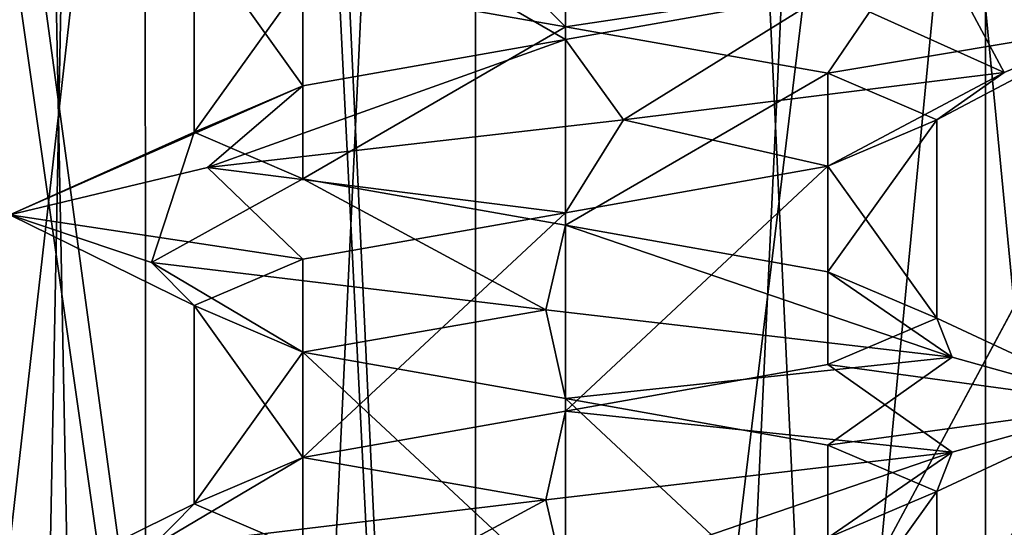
# Model space of a CAD drawing. Header units: millimetres. Extents: x -50 to 50, y -22 to 96.
# Tile 24 of 256: x -23.47 to -20.82, y -8.63 to -7.26. Entities that reach past the tile are written whole.
import ezdxf

# ---------------------------------------------------------------- set-up
doc = ezdxf.new("R2010")
doc.units = ezdxf.units.MM
doc.header["$LTSCALE"] = 65.185185
for name, color, linetype in [('1231', 7, 'CONTINUOUS'), ('1233', 7, 'CONTINUOUS'), ('1292', 7, 'CONTINUOUS'), ('1293', 7, 'CONTINUOUS'), ('1296', 7, 'CONTINUOUS'), ('1297', 7, 'CONTINUOUS'), ('1310', 7, 'CONTINUOUS'), ('1313', 7, 'CONTINUOUS'), ('1316', 7, 'CONTINUOUS'), ('1319', 7, 'CONTINUOUS'), ('3204', 7, 'CONTINUOUS'), ('3205', 7, 'CONTINUOUS'), ('3206', 7, 'CONTINUOUS'), ('3207', 7, 'CONTINUOUS'), ('3350', 7, 'CONTINUOUS'), ('3351', 7, 'CONTINUOUS'), ('3352', 7, 'CONTINUOUS'), ('3353', 7, 'CONTINUOUS'), ('3799', 7, 'CONTINUOUS'), ('3800', 7, 'CONTINUOUS'), ('3801', 7, 'CONTINUOUS'), ('3832', 7, 'CONTINUOUS'), ('3833', 7, 'CONTINUOUS'), ('3933', 7, 'CONTINUOUS'), ('3934', 7, 'CONTINUOUS'), ('3935', 7, 'CONTINUOUS'), ('3966', 7, 'CONTINUOUS'), ('3967', 7, 'CONTINUOUS'), ('474', 7, 'CONTINUOUS'), ('476', 7, 'CONTINUOUS'), ('65', 7, 'CONTINUOUS'), ('9', 7, 'CONTINUOUS')]:
    doc.layers.add(name, color=color, linetype=linetype)

msp = doc.modelspace()

# ---------------------------------------------------------------- linework, layer by layer
at = {"layer": '1231', "color": 7, "linetype": 'CONTINUOUS', "true_color": 0xe0f2ff}
for points in [[(-24, -14, -50), (-23.5, 20.5, -50), (-16.4697, 0, -50), (-24, -14, -50)], [(-24, -14, -50), (-16.4697, 0, -50), (-15.7843, -0.2718, -50), (-24, -14, -50)], [(-15.4715, -0.9394, -50), (-24, -14, -50), (-15.7843, -0.2718, -50), (-15.4715, -0.9394, -50)], [(-10.6231, -11.2872, -50), (-24, -14, -50), (-15.4715, -0.9394, -50), (-10.6231, -11.2872, -50)]]:
    msp.add_3dface(points, dxfattribs=at)
at = {"layer": '1233', "color": 7, "linetype": 'CONTINUOUS', "true_color": 0xe0f2ff}
for points in [[(-23.5, 20.5, 50), (-24, -14, 50), (-16.4697, 0, 50), (-23.5, 20.5, 50)], [(-16.4697, 0, 50), (-24, -14, 50), (-10.6231, -11.2872, 50), (-16.4697, 0, 50)]]:
    msp.add_3dface(points, dxfattribs=at)
at = {"layer": '1292', "color": 7, "linetype": 'CONTINUOUS', "true_color": 0xe0f2ff}
for points in [[(-22, -17.5, -39), (-22, 4.5, -39), (-24.5, -17.5, -39), (-22, -17.5, -39)], [(-24.5, -17.5, -39), (-22, 4.5, -39), (-24.5, 0, -39), (-24.5, -17.5, -39)]]:
    msp.add_3dface(points, dxfattribs=at)
at = {"layer": '1293', "color": 7, "linetype": 'CONTINUOUS', "true_color": 0xe0f2ff}
for points in [[(-19.8787, 4.5, -39.8787), (-22, 4.5, -39), (-19.8787, -17.5, -39.8787), (-19.8787, 4.5, -39.8787)], [(-22, 4.5, -39), (-22, -17.5, -39), (-19.8787, -17.5, -39.8787), (-22, 4.5, -39)]]:
    msp.add_3dface(points, dxfattribs=at)
at = {"layer": '1296', "color": 7, "linetype": 'CONTINUOUS', "true_color": 0xe0f2ff}
for points in [[(-22, 4.5, 39), (-19.8787, 4.5, 39.8787), (-22, -17.5, 39), (-22, 4.5, 39)], [(-22, -17.5, 39), (-19.8787, 4.5, 39.8787), (-19.8787, -17.5, 39.8787), (-22, -17.5, 39)]]:
    msp.add_3dface(points, dxfattribs=at)
at = {"layer": '1297', "color": 7, "linetype": 'CONTINUOUS', "true_color": 0xe0f2ff}
for points in [[(-25, 4.5, 39), (-22, 4.5, 39), (-22, -17.5, 39), (-25, 4.5, 39)], [(-25, 4.5, 39), (-22, -17.5, 39), (-24.5, 0, 39), (-25, 4.5, 39)], [(-24.5, 0, 39), (-22, -17.5, 39), (-24.5, -17.5, 39), (-24.5, 0, 39)]]:
    msp.add_3dface(points, dxfattribs=at)
at = {"layer": '1310', "color": 7, "linetype": 'CONTINUOUS', "true_color": 0xe0f2ff}
for points in [[(-20.8685, 4.5, -43.1313), (-22, 4.5, -43.6), (-20.8686, -19.6, -43.1314), (-20.8685, 4.5, -43.1313)], [(-20.8686, -19.6, -43.1314), (-22, 4.5, -43.6), (-22, -19.6, -43.6), (-20.8686, -19.6, -43.1314)], [(-22, 4.5, -40.4), (-20.8685, 4.5, -40.8687), (-22, -19.6, -40.4), (-22, 4.5, -40.4)], [(-22, -19.6, -40.4), (-20.8685, 4.5, -40.8687), (-20.8686, -19.6, -40.8686), (-22, -19.6, -40.4)], [(-20.8685, 4.5, -40.8687), (-20.4, 4.5, -42), (-20.8686, -19.6, -40.8686), (-20.8685, 4.5, -40.8687)], [(-20.8686, -19.6, -40.8686), (-20.4, 4.5, -42), (-20.4, -19.6, -42), (-20.8686, -19.6, -40.8686)], [(-20.4, -19.6, -42), (-20.8685, 4.5, -43.1313), (-20.8686, -19.6, -43.1314), (-20.4, -19.6, -42)], [(-20.4, 4.5, -42), (-20.8685, 4.5, -43.1313), (-20.4, -19.6, -42), (-20.4, 4.5, -42)]]:
    msp.add_3dface(points, dxfattribs=at)
at = {"layer": '1313', "color": 7, "linetype": 'CONTINUOUS', "true_color": 0xe0f2ff}
for points in [[(-23.1315, 4.5, -43.1313), (-23.6, 4.5, -42), (-23.1314, -19.6, -43.1314), (-23.1315, 4.5, -43.1313)], [(-23.6, 4.5, -42), (-23.1315, 4.5, -40.8687), (-23.6, -19.6, -42), (-23.6, 4.5, -42)], [(-23.1314, -19.6, -43.1314), (-23.6, 4.5, -42), (-23.6, -19.6, -42), (-23.1314, -19.6, -43.1314)], [(-23.6, -19.6, -42), (-23.1315, 4.5, -40.8687), (-23.1314, -19.6, -40.8686), (-23.6, -19.6, -42)], [(-22, 4.5, -43.6), (-23.1315, 4.5, -43.1313), (-22, -19.6, -43.6), (-22, 4.5, -43.6)], [(-22, -19.6, -43.6), (-23.1315, 4.5, -43.1313), (-23.1314, -19.6, -43.1314), (-22, -19.6, -43.6)], [(-23.1315, 4.5, -40.8687), (-22, 4.5, -40.4), (-23.1314, -19.6, -40.8686), (-23.1315, 4.5, -40.8687)], [(-22, 4.5, -40.4), (-22, -19.6, -40.4), (-23.1314, -19.6, -40.8686), (-22, 4.5, -40.4)]]:
    msp.add_3dface(points, dxfattribs=at)
at = {"layer": '1316', "color": 7, "linetype": 'CONTINUOUS', "true_color": 0xe0f2ff}
for points in [[(-22, -19.6, 43.6), (-22, 4.5, 43.6), (-20.8685, 4.5, 43.1313), (-22, -19.6, 43.6)], [(-20.8686, -19.6, 43.1314), (-22, -19.6, 43.6), (-20.8685, 4.5, 43.1313), (-20.8686, -19.6, 43.1314)], [(-22, -19.6, 40.4), (-20.8686, -19.6, 40.8686), (-22, 4.5, 40.4), (-22, -19.6, 40.4)], [(-22, 4.5, 40.4), (-20.8686, -19.6, 40.8686), (-20.8685, 4.5, 40.8687), (-22, 4.5, 40.4)], [(-20.4, -19.6, 42), (-20.8686, -19.6, 43.1314), (-20.4, 4.5, 42), (-20.4, -19.6, 42)], [(-20.4, 4.5, 42), (-20.8686, -19.6, 43.1314), (-20.8685, 4.5, 43.1313), (-20.4, 4.5, 42)], [(-20.8686, -19.6, 40.8686), (-20.4, -19.6, 42), (-20.8685, 4.5, 40.8687), (-20.8686, -19.6, 40.8686)], [(-20.8685, 4.5, 40.8687), (-20.4, -19.6, 42), (-20.4, 4.5, 42), (-20.8685, 4.5, 40.8687)]]:
    msp.add_3dface(points, dxfattribs=at)
at = {"layer": '1319', "color": 7, "linetype": 'CONTINUOUS', "true_color": 0xe0f2ff}
for points in [[(-23.6, 4.5, 42), (-23.1315, 4.5, 43.1313), (-23.6, -19.6, 42), (-23.6, 4.5, 42)], [(-23.6, -19.6, 42), (-23.1315, 4.5, 43.1313), (-23.1314, -19.6, 43.1314), (-23.6, -19.6, 42)], [(-23.1315, 4.5, 40.8687), (-23.6, 4.5, 42), (-23.1314, -19.6, 40.8686), (-23.1315, 4.5, 40.8687)], [(-23.1314, -19.6, 40.8686), (-23.6, 4.5, 42), (-23.6, -19.6, 42), (-23.1314, -19.6, 40.8686)], [(-23.1315, 4.5, 43.1313), (-22, 4.5, 43.6), (-23.1314, -19.6, 43.1314), (-23.1315, 4.5, 43.1313)], [(-22, -19.6, 40.4), (-22, 4.5, 40.4), (-23.1315, 4.5, 40.8687), (-22, -19.6, 40.4)], [(-22, -19.6, 40.4), (-23.1315, 4.5, 40.8687), (-23.1314, -19.6, 40.8686), (-22, -19.6, 40.4)], [(-22, 4.5, 43.6), (-22, -19.6, 43.6), (-23.1314, -19.6, 43.1314), (-22, 4.5, 43.6)]]:
    msp.add_3dface(points, dxfattribs=at)
at = {"layer": '3204', "linetype": 'CONTINUOUS'}
for points in [[(-20.5, -8.3, -42), (-20.958, -8.4278, -40.921), (-21, -8.5332, -42), (-20.5, -8.3, -42)], [(-20.958, -8.4278, -40.921), (-22.0524, -8.5556, -40.5009), (-22, -8.7832, -41), (-20.958, -8.4278, -40.921)], [(-21.2929, -8.6582, -41.2929), (-20.958, -8.4278, -40.921), (-22, -8.7832, -41), (-21.2929, -8.6582, -41.2929)], [(-21, -8.5332, -42), (-20.958, -8.4278, -40.921), (-21.2929, -8.6582, -41.2929), (-21, -8.5332, -42)], [(-22.0524, -8.5556, -40.5009), (-23.1147, -8.6833, -40.9963), (-22.7071, -8.9081, -41.2929), (-22.0524, -8.5556, -40.5009)], [(-22, -8.7832, -41), (-22.0524, -8.5556, -40.5009), (-22.7071, -8.9081, -41.2929), (-22, -8.7832, -41)]]:
    msp.add_3dface(points, dxfattribs=at)
at = {"layer": '3205', "linetype": 'CONTINUOUS'}
for points in [[(-21.2929, -8.1919, -41.2929), (-20.5, -8.3, -42), (-21, -8.0668, -42), (-21.2929, -8.1919, -41.2929)], [(-22, -8.3168, -41), (-20.958, -8.4278, -40.921), (-21.2929, -8.1919, -41.2929), (-22, -8.3168, -41)], [(-20.958, -8.4278, -40.921), (-20.5, -8.3, -42), (-21.2929, -8.1919, -41.2929), (-20.958, -8.4278, -40.921)], [(-22.7071, -8.4418, -41.2929), (-22.0524, -8.5556, -40.5009), (-22, -8.3168, -41), (-22.7071, -8.4418, -41.2929)], [(-22.0524, -8.5556, -40.5009), (-20.958, -8.4278, -40.921), (-22, -8.3168, -41), (-22.0524, -8.5556, -40.5009)], [(-23.1147, -8.6833, -40.9963), (-22.0524, -8.5556, -40.5009), (-22.7071, -8.4418, -41.2929), (-23.1147, -8.6833, -40.9963)], [(-23, -8.5668, -42), (-23.1147, -8.6833, -40.9963), (-22.7071, -8.4418, -41.2929), (-23, -8.5668, -42)], [(-23.4963, -8.8111, -42.1046), (-23.1147, -8.6833, -40.9963), (-23, -8.5668, -42), (-23.4963, -8.8111, -42.1046)], [(-22.7071, -8.6918, -42.7071), (-23.4963, -8.8111, -42.1046), (-23, -8.5668, -42), (-22.7071, -8.6918, -42.7071)]]:
    msp.add_3dface(points, dxfattribs=at)
at = {"layer": '3206', "linetype": 'CONTINUOUS'}
for points in [[(-22.7071, -7.1582, -42.7071), (-22.2604, -7.0222, -43.4772), (-22, -7.2831, -43), (-22.7071, -7.1582, -42.7071)], [(-22.2604, -7.0222, -43.4772), (-21.1183, -7.15, -43.2135), (-22, -7.2831, -43), (-22.2604, -7.0222, -43.4772)], [(-22, -7.2831, -43), (-21.1183, -7.15, -43.2135), (-21.2929, -7.4081, -42.7071), (-22, -7.2831, -43)], [(-21.1183, -7.15, -43.2135), (-20.5146, -7.2778, -42.2088), (-21.2929, -7.4081, -42.7071), (-21.1183, -7.15, -43.2135)], [(-21.2929, -7.4081, -42.7071), (-20.5146, -7.2778, -42.2088), (-21, -7.5332, -42), (-21.2929, -7.4081, -42.7071)], [(-20.5146, -7.2778, -42.2088), (-20.818, -7.4056, -41.0765), (-21, -7.5332, -42), (-20.5146, -7.2778, -42.2088)], [(-20.818, -7.4056, -41.0765), (-21.8432, -7.5333, -40.5082), (-21.2929, -7.6582, -41.2929), (-20.818, -7.4056, -41.0765)], [(-21, -7.5332, -42), (-20.818, -7.4056, -41.0765), (-21.2929, -7.6582, -41.2929), (-21, -7.5332, -42)], [(-21.8432, -7.5333, -40.5082), (-22.9641, -7.6611, -40.8509), (-22, -7.7832, -41), (-21.8432, -7.5333, -40.5082)], [(-21.2929, -7.6582, -41.2929), (-21.8432, -7.5333, -40.5082), (-22, -7.7832, -41), (-21.2929, -7.6582, -41.2929)], [(-22.9641, -7.6611, -40.8509), (-23.4963, -7.7889, -41.8954), (-22.7071, -7.9082, -41.2929), (-22.9641, -7.6611, -40.8509)], [(-22, -7.7832, -41), (-22.9641, -7.6611, -40.8509), (-22.7071, -7.9082, -41.2929), (-22, -7.7832, -41)], [(-23.1147, -7.9167, -43.0037), (-23, -8.0332, -42), (-23.4963, -7.7889, -41.8954), (-23.1147, -7.9167, -43.0037)], [(-23.4963, -7.7889, -41.8954), (-23, -8.0332, -42), (-22.7071, -7.9082, -41.2929), (-23.4963, -7.7889, -41.8954)], [(-22.7071, -8.1582, -42.7071), (-23, -8.0332, -42), (-23.1147, -7.9167, -43.0037), (-22.7071, -8.1582, -42.7071)], [(-22.0524, -8.0444, -43.4991), (-22.7071, -8.1582, -42.7071), (-23.1147, -7.9167, -43.0037), (-22.0524, -8.0444, -43.4991)], [(-22, -8.2832, -43), (-22.7071, -8.1582, -42.7071), (-22.0524, -8.0444, -43.4991), (-22, -8.2832, -43)], [(-20.958, -8.1722, -43.079), (-22, -8.2832, -43), (-22.0524, -8.0444, -43.4991), (-20.958, -8.1722, -43.079)], [(-21.2929, -8.4082, -42.7071), (-22, -8.2832, -43), (-20.958, -8.1722, -43.079), (-21.2929, -8.4082, -42.7071)], [(-20.5, -8.3, -42), (-21.2929, -8.4082, -42.7071), (-20.958, -8.1722, -43.079), (-20.5, -8.3, -42)], [(-20.5, -8.3, -42), (-21, -8.5332, -42), (-21.2929, -8.4082, -42.7071), (-20.5, -8.3, -42)]]:
    msp.add_3dface(points, dxfattribs=at)
at = {"layer": '3207', "linetype": 'CONTINUOUS'}
for points in [[(-20.5146, -7.2778, -42.2088), (-21.1183, -7.15, -43.2135), (-21.2929, -6.9418, -42.7071), (-20.5146, -7.2778, -42.2088)], [(-21, -7.0668, -42), (-20.5146, -7.2778, -42.2088), (-21.2929, -6.9418, -42.7071), (-21, -7.0668, -42)], [(-21.2929, -7.1919, -41.2929), (-20.818, -7.4056, -41.0765), (-21, -7.0668, -42), (-21.2929, -7.1919, -41.2929)], [(-20.818, -7.4056, -41.0765), (-20.5146, -7.2778, -42.2088), (-21, -7.0668, -42), (-20.818, -7.4056, -41.0765)], [(-22, -7.3168, -41), (-21.8432, -7.5333, -40.5082), (-21.2929, -7.1919, -41.2929), (-22, -7.3168, -41)], [(-21.8432, -7.5333, -40.5082), (-20.818, -7.4056, -41.0765), (-21.2929, -7.1919, -41.2929), (-21.8432, -7.5333, -40.5082)], [(-22.9641, -7.6611, -40.8509), (-21.8432, -7.5333, -40.5082), (-22, -7.3168, -41), (-22.9641, -7.6611, -40.8509)], [(-22.7071, -7.4418, -41.2929), (-22.9641, -7.6611, -40.8509), (-22, -7.3168, -41), (-22.7071, -7.4418, -41.2929)], [(-23.4963, -7.7889, -41.8954), (-22.9641, -7.6611, -40.8509), (-22.7071, -7.4418, -41.2929), (-23.4963, -7.7889, -41.8954)], [(-23, -7.5668, -42), (-23.4963, -7.7889, -41.8954), (-22.7071, -7.4418, -41.2929), (-23, -7.5668, -42)], [(-23.1147, -7.9167, -43.0037), (-23.4963, -7.7889, -41.8954), (-23, -7.5668, -42), (-23.1147, -7.9167, -43.0037)], [(-22.7071, -7.6919, -42.7071), (-23.1147, -7.9167, -43.0037), (-23, -7.5668, -42), (-22.7071, -7.6919, -42.7071)], [(-22.0524, -8.0444, -43.4991), (-23.1147, -7.9167, -43.0037), (-22.7071, -7.6919, -42.7071), (-22.0524, -8.0444, -43.4991)], [(-22, -7.8169, -43), (-22.0524, -8.0444, -43.4991), (-22.7071, -7.6919, -42.7071), (-22, -7.8169, -43)], [(-20.958, -8.1722, -43.079), (-22.0524, -8.0444, -43.4991), (-22, -7.8169, -43), (-20.958, -8.1722, -43.079)], [(-21.2929, -7.9418, -42.7071), (-20.958, -8.1722, -43.079), (-22, -7.8169, -43), (-21.2929, -7.9418, -42.7071)], [(-21, -8.0668, -42), (-20.958, -8.1722, -43.079), (-21.2929, -7.9418, -42.7071), (-21, -8.0668, -42)], [(-21, -8.0668, -42), (-20.5, -8.3, -42), (-20.958, -8.1722, -43.079), (-21, -8.0668, -42)]]:
    msp.add_3dface(points, dxfattribs=at)
at = {"layer": '3350', "linetype": 'CONTINUOUS'}
for points in [[(-20.5, -8.3, 42), (-20.958, -8.4278, 43.079), (-21, -8.5332, 42), (-20.5, -8.3, 42)], [(-20.958, -8.4278, 43.079), (-22.0524, -8.5556, 43.4991), (-22, -8.7832, 43), (-20.958, -8.4278, 43.079)], [(-21.2929, -8.6582, 42.7071), (-20.958, -8.4278, 43.079), (-22, -8.7832, 43), (-21.2929, -8.6582, 42.7071)], [(-21, -8.5332, 42), (-20.958, -8.4278, 43.079), (-21.2929, -8.6582, 42.7071), (-21, -8.5332, 42)], [(-22.0524, -8.5556, 43.4991), (-23.1147, -8.6833, 43.0037), (-22.7071, -8.9081, 42.7071), (-22.0524, -8.5556, 43.4991)], [(-22, -8.7832, 43), (-22.0524, -8.5556, 43.4991), (-22.7071, -8.9081, 42.7071), (-22, -8.7832, 43)]]:
    msp.add_3dface(points, dxfattribs=at)
at = {"layer": '3351', "linetype": 'CONTINUOUS'}
for points in [[(-21.2929, -8.1919, 42.7071), (-20.5, -8.3, 42), (-21, -8.0668, 42), (-21.2929, -8.1919, 42.7071)], [(-22, -8.3168, 43), (-20.958, -8.4278, 43.079), (-21.2929, -8.1919, 42.7071), (-22, -8.3168, 43)], [(-20.958, -8.4278, 43.079), (-20.5, -8.3, 42), (-21.2929, -8.1919, 42.7071), (-20.958, -8.4278, 43.079)], [(-22.7071, -8.4418, 42.7071), (-22.0524, -8.5556, 43.4991), (-22, -8.3168, 43), (-22.7071, -8.4418, 42.7071)], [(-22.0524, -8.5556, 43.4991), (-20.958, -8.4278, 43.079), (-22, -8.3168, 43), (-22.0524, -8.5556, 43.4991)], [(-23.1147, -8.6833, 43.0037), (-22.0524, -8.5556, 43.4991), (-22.7071, -8.4418, 42.7071), (-23.1147, -8.6833, 43.0037)], [(-23, -8.5668, 42), (-23.1147, -8.6833, 43.0037), (-22.7071, -8.4418, 42.7071), (-23, -8.5668, 42)], [(-23.4963, -8.8111, 41.8954), (-23.1147, -8.6833, 43.0037), (-23, -8.5668, 42), (-23.4963, -8.8111, 41.8954)], [(-22.7071, -8.6918, 41.2929), (-23.4963, -8.8111, 41.8954), (-23, -8.5668, 42), (-22.7071, -8.6918, 41.2929)]]:
    msp.add_3dface(points, dxfattribs=at)
at = {"layer": '3352', "linetype": 'CONTINUOUS'}
for points in [[(-22.7071, -7.1582, 41.2929), (-22.2604, -7.0222, 40.5228), (-22, -7.2831, 41), (-22.7071, -7.1582, 41.2929)], [(-22.2604, -7.0222, 40.5228), (-21.1183, -7.15, 40.7865), (-22, -7.2831, 41), (-22.2604, -7.0222, 40.5228)], [(-22, -7.2831, 41), (-21.1183, -7.15, 40.7865), (-21.2929, -7.4081, 41.2929), (-22, -7.2831, 41)], [(-21.1183, -7.15, 40.7865), (-20.5146, -7.2778, 41.7912), (-21.2929, -7.4081, 41.2929), (-21.1183, -7.15, 40.7865)], [(-21.2929, -7.4081, 41.2929), (-20.5146, -7.2778, 41.7912), (-21, -7.5332, 42), (-21.2929, -7.4081, 41.2929)], [(-20.5146, -7.2778, 41.7912), (-20.818, -7.4056, 42.9235), (-21, -7.5332, 42), (-20.5146, -7.2778, 41.7912)], [(-20.818, -7.4056, 42.9235), (-21.8432, -7.5333, 43.4918), (-21.2929, -7.6582, 42.7071), (-20.818, -7.4056, 42.9235)], [(-21, -7.5332, 42), (-20.818, -7.4056, 42.9235), (-21.2929, -7.6582, 42.7071), (-21, -7.5332, 42)], [(-21.8432, -7.5333, 43.4918), (-22.9641, -7.6611, 43.1491), (-22, -7.7832, 43), (-21.8432, -7.5333, 43.4918)], [(-21.2929, -7.6582, 42.7071), (-21.8432, -7.5333, 43.4918), (-22, -7.7832, 43), (-21.2929, -7.6582, 42.7071)], [(-22.9641, -7.6611, 43.1491), (-23.4963, -7.7889, 42.1046), (-22.7071, -7.9082, 42.7071), (-22.9641, -7.6611, 43.1491)], [(-22, -7.7832, 43), (-22.9641, -7.6611, 43.1491), (-22.7071, -7.9082, 42.7071), (-22, -7.7832, 43)], [(-23.1147, -7.9167, 40.9963), (-23, -8.0332, 42), (-23.4963, -7.7889, 42.1046), (-23.1147, -7.9167, 40.9963)], [(-23.4963, -7.7889, 42.1046), (-23, -8.0332, 42), (-22.7071, -7.9082, 42.7071), (-23.4963, -7.7889, 42.1046)], [(-22.7071, -8.1582, 41.2929), (-23, -8.0332, 42), (-23.1147, -7.9167, 40.9963), (-22.7071, -8.1582, 41.2929)], [(-22.0524, -8.0444, 40.5009), (-22.7071, -8.1582, 41.2929), (-23.1147, -7.9167, 40.9963), (-22.0524, -8.0444, 40.5009)], [(-22, -8.2832, 41), (-22.7071, -8.1582, 41.2929), (-22.0524, -8.0444, 40.5009), (-22, -8.2832, 41)], [(-20.958, -8.1722, 40.921), (-22, -8.2832, 41), (-22.0524, -8.0444, 40.5009), (-20.958, -8.1722, 40.921)], [(-21.2929, -8.4082, 41.2929), (-22, -8.2832, 41), (-20.958, -8.1722, 40.921), (-21.2929, -8.4082, 41.2929)], [(-20.5, -8.3, 42), (-21.2929, -8.4082, 41.2929), (-20.958, -8.1722, 40.921), (-20.5, -8.3, 42)], [(-20.5, -8.3, 42), (-21, -8.5332, 42), (-21.2929, -8.4082, 41.2929), (-20.5, -8.3, 42)]]:
    msp.add_3dface(points, dxfattribs=at)
at = {"layer": '3353', "linetype": 'CONTINUOUS'}
for points in [[(-20.5146, -7.2778, 41.7912), (-21.1183, -7.15, 40.7865), (-21.2929, -6.9418, 41.2929), (-20.5146, -7.2778, 41.7912)], [(-21, -7.0668, 42), (-20.5146, -7.2778, 41.7912), (-21.2929, -6.9418, 41.2929), (-21, -7.0668, 42)], [(-21.2929, -7.1919, 42.7071), (-20.818, -7.4056, 42.9235), (-21, -7.0668, 42), (-21.2929, -7.1919, 42.7071)], [(-20.818, -7.4056, 42.9235), (-20.5146, -7.2778, 41.7912), (-21, -7.0668, 42), (-20.818, -7.4056, 42.9235)], [(-22, -7.3168, 43), (-21.8432, -7.5333, 43.4918), (-21.2929, -7.1919, 42.7071), (-22, -7.3168, 43)], [(-21.8432, -7.5333, 43.4918), (-20.818, -7.4056, 42.9235), (-21.2929, -7.1919, 42.7071), (-21.8432, -7.5333, 43.4918)], [(-22.9641, -7.6611, 43.1491), (-21.8432, -7.5333, 43.4918), (-22, -7.3168, 43), (-22.9641, -7.6611, 43.1491)], [(-22.7071, -7.4418, 42.7071), (-22.9641, -7.6611, 43.1491), (-22, -7.3168, 43), (-22.7071, -7.4418, 42.7071)], [(-23.4963, -7.7889, 42.1046), (-22.9641, -7.6611, 43.1491), (-22.7071, -7.4418, 42.7071), (-23.4963, -7.7889, 42.1046)], [(-23, -7.5668, 42), (-23.4963, -7.7889, 42.1046), (-22.7071, -7.4418, 42.7071), (-23, -7.5668, 42)], [(-23.1147, -7.9167, 40.9963), (-23.4963, -7.7889, 42.1046), (-23, -7.5668, 42), (-23.1147, -7.9167, 40.9963)], [(-22.7071, -7.6919, 41.2929), (-23.1147, -7.9167, 40.9963), (-23, -7.5668, 42), (-22.7071, -7.6919, 41.2929)], [(-22.0524, -8.0444, 40.5009), (-23.1147, -7.9167, 40.9963), (-22.7071, -7.6919, 41.2929), (-22.0524, -8.0444, 40.5009)], [(-22, -7.8169, 41), (-22.0524, -8.0444, 40.5009), (-22.7071, -7.6919, 41.2929), (-22, -7.8169, 41)], [(-20.958, -8.1722, 40.921), (-22.0524, -8.0444, 40.5009), (-22, -7.8169, 41), (-20.958, -8.1722, 40.921)], [(-21.2929, -7.9418, 41.2929), (-20.958, -8.1722, 40.921), (-22, -7.8169, 41), (-21.2929, -7.9418, 41.2929)], [(-21, -8.0668, 42), (-20.958, -8.1722, 40.921), (-21.2929, -7.9418, 41.2929), (-21, -8.0668, 42)], [(-21, -8.0668, 42), (-20.5, -8.3, 42), (-20.958, -8.1722, 40.921), (-21, -8.0668, 42)]]:
    msp.add_3dface(points, dxfattribs=at)
at = {"layer": '3799', "linetype": 'CONTINUOUS'}
msp.add_3dface([(-21, -8.5332, -42), (-21.2929, -8.6582, -41.2929), (-21, -9.0668, -42), (-21, -8.5332, -42)], dxfattribs=at)
at = {"layer": '3800', "linetype": 'CONTINUOUS'}
for points in [[(-21, -8.0668, -42), (-21, -7.5332, -42), (-21.2929, -7.6582, -41.2929), (-21, -8.0668, -42)], [(-22, -8.3168, -41), (-21.2929, -8.1919, -41.2929), (-21.2929, -7.6582, -41.2929), (-22, -8.3168, -41)], [(-22, -8.3168, -41), (-21.2929, -7.6582, -41.2929), (-22, -7.7832, -41), (-22, -8.3168, -41)], [(-21.2929, -8.1919, -41.2929), (-21, -8.0668, -42), (-21.2929, -7.6582, -41.2929), (-21.2929, -8.1919, -41.2929)], [(-22.7071, -8.4418, -41.2929), (-22, -8.3168, -41), (-22, -7.7832, -41), (-22.7071, -8.4418, -41.2929)], [(-22.7071, -8.4418, -41.2929), (-22, -7.7832, -41), (-22.7071, -7.9082, -41.2929), (-22.7071, -8.4418, -41.2929)], [(-23, -8.0332, -42), (-22.7071, -8.4418, -41.2929), (-22.7071, -7.9082, -41.2929), (-23, -8.0332, -42)], [(-23, -8.5668, -42), (-22.7071, -8.4418, -41.2929), (-23, -8.0332, -42), (-23, -8.5668, -42)]]:
    msp.add_3dface(points, dxfattribs=at)
at = {"layer": '3801', "linetype": 'CONTINUOUS'}
for points in [[(-22, -6.7832, -41), (-22.7071, -6.9081, -41.2929), (-22, -7.3168, -41), (-22, -6.7832, -41)], [(-22, -6.7832, -41), (-22, -7.3168, -41), (-21.2929, -7.1919, -41.2929), (-22, -6.7832, -41)], [(-22.7071, -6.9081, -41.2929), (-23, -7.0332, -42), (-22.7071, -7.4418, -41.2929), (-22.7071, -6.9081, -41.2929)], [(-22.7071, -6.9081, -41.2929), (-22.7071, -7.4418, -41.2929), (-22, -7.3168, -41), (-22.7071, -6.9081, -41.2929)], [(-23, -7.0332, -42), (-23, -7.5668, -42), (-22.7071, -7.4418, -41.2929), (-23, -7.0332, -42)]]:
    msp.add_3dface(points, dxfattribs=at)
at = {"layer": '3832', "linetype": 'CONTINUOUS'}
for points in [[(-23, -8.5668, -42), (-23, -8.0332, -42), (-22.7071, -8.1582, -42.7071), (-23, -8.5668, -42)], [(-22.7071, -8.6918, -42.7071), (-23, -8.5668, -42), (-22.7071, -8.1582, -42.7071), (-22.7071, -8.6918, -42.7071)], [(-22, -8.8168, -43), (-22.7071, -8.6918, -42.7071), (-22.7071, -8.1582, -42.7071), (-22, -8.8168, -43)], [(-22, -8.8168, -43), (-22.7071, -8.1582, -42.7071), (-22, -8.2832, -43), (-22, -8.8168, -43)], [(-21.2929, -8.9418, -42.7071), (-22, -8.8168, -43), (-22, -8.2832, -43), (-21.2929, -8.9418, -42.7071)], [(-21.2929, -8.9418, -42.7071), (-22, -8.2832, -43), (-21.2929, -8.4082, -42.7071), (-21.2929, -8.9418, -42.7071)], [(-21, -8.5332, -42), (-21.2929, -8.9418, -42.7071), (-21.2929, -8.4082, -42.7071), (-21, -8.5332, -42)], [(-21, -8.5332, -42), (-21, -9.0668, -42), (-21.2929, -8.9418, -42.7071), (-21, -8.5332, -42)]]:
    msp.add_3dface(points, dxfattribs=at)
at = {"layer": '3833', "linetype": 'CONTINUOUS'}
for points in [[(-23, -7.0332, -42), (-22.7071, -7.1582, -42.7071), (-23, -7.5668, -42), (-23, -7.0332, -42)], [(-22.7071, -7.1582, -42.7071), (-22.7071, -7.6919, -42.7071), (-23, -7.5668, -42), (-22.7071, -7.1582, -42.7071)], [(-22.7071, -7.1582, -42.7071), (-22, -7.2831, -43), (-22.7071, -7.6919, -42.7071), (-22.7071, -7.1582, -42.7071)], [(-22, -7.2831, -43), (-22, -7.8169, -43), (-22.7071, -7.6919, -42.7071), (-22, -7.2831, -43)], [(-22, -7.2831, -43), (-21.2929, -7.4081, -42.7071), (-22, -7.8169, -43), (-22, -7.2831, -43)], [(-21.2929, -7.4081, -42.7071), (-21.2929, -7.9418, -42.7071), (-22, -7.8169, -43), (-21.2929, -7.4081, -42.7071)], [(-21.2929, -7.4081, -42.7071), (-21, -7.5332, -42), (-21.2929, -7.9418, -42.7071), (-21.2929, -7.4081, -42.7071)], [(-21, -7.5332, -42), (-21, -8.0668, -42), (-21.2929, -7.9418, -42.7071), (-21, -7.5332, -42)]]:
    msp.add_3dface(points, dxfattribs=at)
at = {"layer": '3933', "linetype": 'CONTINUOUS'}
msp.add_3dface([(-21, -8.5332, 42), (-21.2929, -8.6582, 42.7071), (-21, -9.0668, 42), (-21, -8.5332, 42)], dxfattribs=at)
at = {"layer": '3934', "linetype": 'CONTINUOUS'}
for points in [[(-21, -8.0668, 42), (-21, -7.5332, 42), (-21.2929, -7.6582, 42.7071), (-21, -8.0668, 42)], [(-22, -8.3168, 43), (-21.2929, -8.1919, 42.7071), (-21.2929, -7.6582, 42.7071), (-22, -8.3168, 43)], [(-22, -8.3168, 43), (-21.2929, -7.6582, 42.7071), (-22, -7.7832, 43), (-22, -8.3168, 43)], [(-21.2929, -8.1919, 42.7071), (-21, -8.0668, 42), (-21.2929, -7.6582, 42.7071), (-21.2929, -8.1919, 42.7071)], [(-22.7071, -8.4418, 42.7071), (-22, -8.3168, 43), (-22, -7.7832, 43), (-22.7071, -8.4418, 42.7071)], [(-22.7071, -8.4418, 42.7071), (-22, -7.7832, 43), (-22.7071, -7.9082, 42.7071), (-22.7071, -8.4418, 42.7071)], [(-23, -8.0332, 42), (-22.7071, -8.4418, 42.7071), (-22.7071, -7.9082, 42.7071), (-23, -8.0332, 42)], [(-23, -8.5668, 42), (-22.7071, -8.4418, 42.7071), (-23, -8.0332, 42), (-23, -8.5668, 42)]]:
    msp.add_3dface(points, dxfattribs=at)
at = {"layer": '3935', "linetype": 'CONTINUOUS'}
for points in [[(-22, -6.7832, 43), (-22.7071, -6.9081, 42.7071), (-22, -7.3168, 43), (-22, -6.7832, 43)], [(-22, -6.7832, 43), (-22, -7.3168, 43), (-21.2929, -7.1919, 42.7071), (-22, -6.7832, 43)], [(-22.7071, -6.9081, 42.7071), (-23, -7.0332, 42), (-22.7071, -7.4418, 42.7071), (-22.7071, -6.9081, 42.7071)], [(-22.7071, -6.9081, 42.7071), (-22.7071, -7.4418, 42.7071), (-22, -7.3168, 43), (-22.7071, -6.9081, 42.7071)], [(-23, -7.0332, 42), (-23, -7.5668, 42), (-22.7071, -7.4418, 42.7071), (-23, -7.0332, 42)]]:
    msp.add_3dface(points, dxfattribs=at)
at = {"layer": '3966', "linetype": 'CONTINUOUS'}
for points in [[(-23, -8.5668, 42), (-23, -8.0332, 42), (-22.7071, -8.1582, 41.2929), (-23, -8.5668, 42)], [(-22.7071, -8.6918, 41.2929), (-23, -8.5668, 42), (-22.7071, -8.1582, 41.2929), (-22.7071, -8.6918, 41.2929)], [(-22, -8.8168, 41), (-22.7071, -8.6918, 41.2929), (-22.7071, -8.1582, 41.2929), (-22, -8.8168, 41)], [(-22, -8.8168, 41), (-22.7071, -8.1582, 41.2929), (-22, -8.2832, 41), (-22, -8.8168, 41)], [(-21.2929, -8.9418, 41.2929), (-22, -8.8168, 41), (-22, -8.2832, 41), (-21.2929, -8.9418, 41.2929)], [(-21.2929, -8.9418, 41.2929), (-22, -8.2832, 41), (-21.2929, -8.4082, 41.2929), (-21.2929, -8.9418, 41.2929)], [(-21, -8.5332, 42), (-21.2929, -8.9418, 41.2929), (-21.2929, -8.4082, 41.2929), (-21, -8.5332, 42)], [(-21, -8.5332, 42), (-21, -9.0668, 42), (-21.2929, -8.9418, 41.2929), (-21, -8.5332, 42)]]:
    msp.add_3dface(points, dxfattribs=at)
at = {"layer": '3967', "linetype": 'CONTINUOUS'}
for points in [[(-23, -7.0332, 42), (-22.7071, -7.1582, 41.2929), (-23, -7.5668, 42), (-23, -7.0332, 42)], [(-22.7071, -7.1582, 41.2929), (-22.7071, -7.6919, 41.2929), (-23, -7.5668, 42), (-22.7071, -7.1582, 41.2929)], [(-22.7071, -7.1582, 41.2929), (-22, -7.2831, 41), (-22.7071, -7.6919, 41.2929), (-22.7071, -7.1582, 41.2929)], [(-22, -7.2831, 41), (-22, -7.8169, 41), (-22.7071, -7.6919, 41.2929), (-22, -7.2831, 41)], [(-22, -7.2831, 41), (-21.2929, -7.4081, 41.2929), (-22, -7.8169, 41), (-22, -7.2831, 41)], [(-21.2929, -7.4081, 41.2929), (-21.2929, -7.9418, 41.2929), (-22, -7.8169, 41), (-21.2929, -7.4081, 41.2929)], [(-21.2929, -7.4081, 41.2929), (-21, -7.5332, 42), (-21.2929, -7.9418, 41.2929), (-21.2929, -7.4081, 41.2929)], [(-21, -7.5332, 42), (-21, -8.0668, 42), (-21.2929, -7.9418, 41.2929), (-21, -7.5332, 42)]]:
    msp.add_3dface(points, dxfattribs=at)
at = {"layer": '474', "color": 3, "linetype": 'CONTINUOUS'}
for points in [[(-28.5, 0, 12.25), (-20.3742, -6.2067, 10.5612), (-28.5, -8.6621, 8.6621), (-28.5, 0, 12.25)], [(-20.3742, -6.2067, 10.5612), (-20.4344, -9.9766, 7.1085), (-28.5, -8.6621, 8.6621), (-20.3742, -6.2067, 10.5612)]]:
    msp.add_3dface(points, dxfattribs=at)
at = {"layer": '476', "color": 3, "linetype": 'CONTINUOUS'}
for points in [[(-28.5, -8.6621, -8.6621), (-20.346, -1.3555, -12.1747), (-28.5, 0, -12.25), (-28.5, -8.6621, -8.6621)], [(-20.3742, -6.2067, -10.5612), (-20.346, -1.3555, -12.1747), (-28.5, -8.6621, -8.6621), (-20.3742, -6.2067, -10.5612)], [(-20.4344, -9.9766, -7.1085), (-20.3742, -6.2067, -10.5612), (-28.5, -8.6621, -8.6621), (-20.4344, -9.9766, -7.1085)]]:
    msp.add_3dface(points, dxfattribs=at)
at = {"layer": '65', "color": 7, "linetype": 'CONTINUOUS', "true_color": 0xf2c12d}
for points in [[(-24, 20.5, 19), (-24, -14.5, 19), (-22.2426, -14.5, 23.2426), (-24, 20.5, 19)], [(-24, 20.5, 19), (-22.2426, -14.5, 23.2426), (-22.2426, 20.5, 23.2426), (-24, 20.5, 19)], [(-22.2426, -14.5, 23.2426), (-18, -14.5, 25), (-22.2426, 20.5, 23.2426), (-22.2426, -14.5, 23.2426)], [(-18, -14.5, 25), (-18, 20.5, 25), (-22.2426, 20.5, 23.2426), (-18, -14.5, 25)]]:
    msp.add_3dface(points, dxfattribs=at)
at = {"layer": '9', "color": 7, "linetype": 'CONTINUOUS', "true_color": 0xf2c12d}
for points in [[(-24, 20.5, -29), (-22.2426, 20.5, -33.2426), (-24, -14.5, -29), (-24, 20.5, -29)], [(-24, -14.5, -29), (-22.2426, 20.5, -33.2426), (-22.2426, -14.5, -33.2426), (-24, -14.5, -29)], [(-18, 20.5, -35), (-18, -14.5, -35), (-22.2426, -14.5, -33.2426), (-18, 20.5, -35)], [(-22.2426, 20.5, -33.2426), (-18, 20.5, -35), (-22.2426, -14.5, -33.2426), (-22.2426, 20.5, -33.2426)]]:
    msp.add_3dface(points, dxfattribs=at)

doc.saveas('drawing.dxf')
